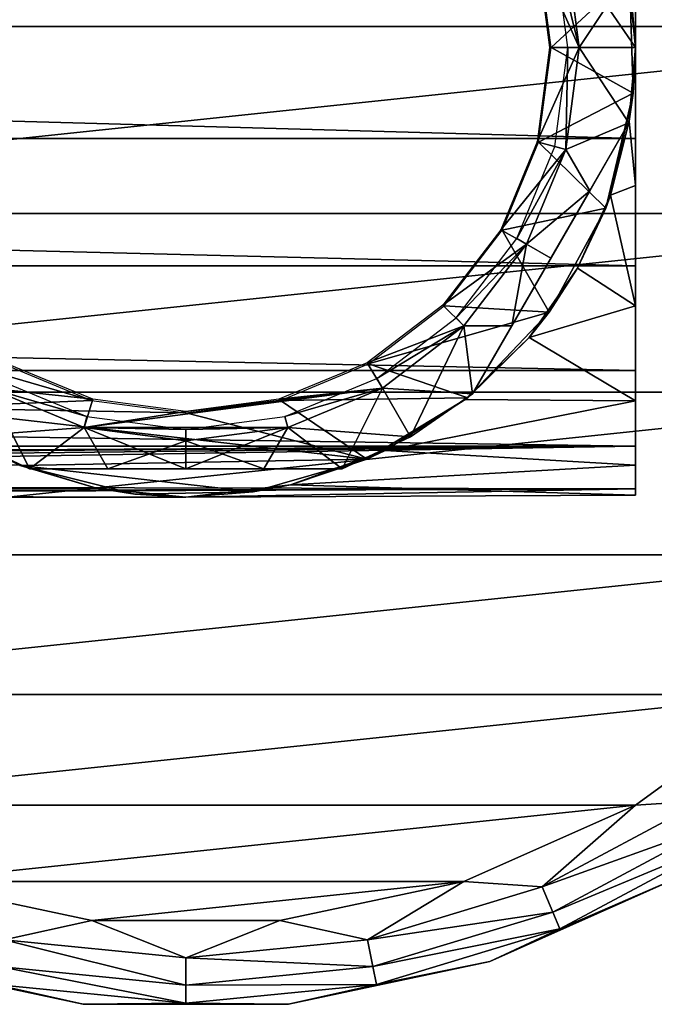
# Model space of a CAD drawing. Header units: millimetres. Extents: x -139 to 139, y -40 to 30.
# Tile 18 of 34: x 69 to 92, y -40 to -5. Entities that reach past the tile are written whole.
import ezdxf

# ---------------------------------------------------------------- set-up
doc = ezdxf.new("R2010")
doc.units = ezdxf.units.MM
doc.header["$LTSCALE"] = 81.481481
for name, color, linetype in [('1', 7, 'CONTINUOUS'), ('108', 7, 'CONTINUOUS'), ('109', 7, 'CONTINUOUS'), ('11', 7, 'CONTINUOUS'), ('113', 7, 'CONTINUOUS'), ('114', 7, 'CONTINUOUS'), ('116', 7, 'CONTINUOUS'), ('117', 7, 'CONTINUOUS'), ('118', 7, 'CONTINUOUS'), ('119', 7, 'CONTINUOUS'), ('120', 7, 'CONTINUOUS'), ('121', 7, 'CONTINUOUS'), ('14', 7, 'CONTINUOUS'), ('15', 7, 'CONTINUOUS'), ('17', 7, 'CONTINUOUS'), ('18', 7, 'CONTINUOUS'), ('19', 7, 'CONTINUOUS'), ('2', 7, 'CONTINUOUS'), ('24', 7, 'CONTINUOUS'), ('3', 7, 'CONTINUOUS')]:
    doc.layers.add(name, color=color, linetype=linetype)

msp = doc.modelspace()

# ---------------------------------------------------------------- linework, layer by layer
at = {"layer": '1', "color": 7, "linetype": 'CONTINUOUS', "true_color": 0xa2afbf}
for points in [[(107, -5, -55), (106.301, 1.653, -55), (43, -5, -55), (107, -5, -55)], [(106.301, 1.653, -55), (43.699, 1.653, -55), (43, -5, -55), (106.301, 1.653, -55)], [(107, -5, -55), (43, -5, -55), (43.699, -11.653, -55), (107, -5, -55)], [(107, -5, -55), (43.699, -11.653, -55), (106.301, -11.653, -55), (107, -5, -55)], [(43.699, -11.653, -55), (45.766, -18.015, -55), (106.301, -11.653, -55), (43.699, -11.653, -55)], [(45.766, -18.015, -55), (104.234, -18.015, -55), (106.301, -11.653, -55), (45.766, -18.015, -55)], [(45.766, -18.015, -55), (49.111, -23.809, -55), (104.234, -18.015, -55), (45.766, -18.015, -55)], [(49.111, -23.809, -55), (100.889, -23.809, -55), (104.234, -18.015, -55), (49.111, -23.809, -55)], [(49.111, -23.809, -55), (53.587, -28.78, -55), (100.889, -23.809, -55), (49.111, -23.809, -55)], [(53.587, -28.78, -55), (96.413, -28.78, -55), (100.889, -23.809, -55), (53.587, -28.78, -55)], [(53.587, -28.78, -55), (59, -32.713, -55), (96.413, -28.78, -55), (53.587, -28.78, -55)], [(59, -32.713, -55), (91, -32.713, -55), (96.413, -28.78, -55), (59, -32.713, -55)], [(59, -32.713, -55), (65.111, -35.434, -55), (91, -32.713, -55), (59, -32.713, -55)], [(65.111, -35.434, -55), (84.889, -35.434, -55), (91, -32.713, -55), (65.111, -35.434, -55)], [(65.111, -35.434, -55), (71.655, -36.825, -55), (84.889, -35.434, -55), (65.111, -35.434, -55)], [(71.655, -36.825, -55), (78.345, -36.825, -55), (84.889, -35.434, -55), (71.655, -36.825, -55)]]:
    msp.add_3dface(points, dxfattribs=at)
at = {"layer": '108', "color": 7, "linetype": 'CONTINUOUS', "true_color": 0xe0f2ff}
for points in [[(89, -5.75, -35.7), (88.523, -2.126, -35.7), (87.507, -2.392, -35.7), (89, -5.75, -35.7)], [(87.95, -5.75, -35.7), (89, -5.75, -35.7), (87.507, -2.392, -35.7), (87.95, -5.75, -35.7)], [(88.523, -9.374, -35.7), (89, -5.75, -35.7), (87.507, -9.109, -35.7), (88.523, -9.374, -35.7)], [(87.507, -9.109, -35.7), (89, -5.75, -35.7), (87.95, -5.75, -35.7), (87.507, -9.109, -35.7)], [(86.208, -12.237, -35.7), (88.523, -9.374, -35.7), (87.507, -9.109, -35.7), (86.208, -12.237, -35.7)], [(87.124, -12.75, -35.7), (88.523, -9.374, -35.7), (86.208, -12.237, -35.7), (87.124, -12.75, -35.7)], [(84.144, -14.92, -35.7), (87.124, -12.75, -35.7), (86.208, -12.237, -35.7), (84.144, -14.92, -35.7)], [(84.899, -15.649, -35.7), (87.124, -12.75, -35.7), (84.144, -14.92, -35.7), (84.899, -15.649, -35.7)], [(81.454, -16.977, -35.7), (84.899, -15.649, -35.7), (84.144, -14.92, -35.7), (81.454, -16.977, -35.7)], [(82, -17.874, -35.7), (84.899, -15.649, -35.7), (81.454, -16.977, -35.7), (82, -17.874, -35.7)], [(68.545, -16.976, -35.7), (68, -17.874, -35.7), (71.686, -18.269, -35.7), (68.545, -16.976, -35.7)], [(78.313, -18.269, -35.7), (82, -17.874, -35.7), (81.454, -16.977, -35.7), (78.313, -18.269, -35.7)], [(68, -17.874, -35.7), (71.376, -19.273, -35.7), (71.686, -18.269, -35.7), (68, -17.874, -35.7)], [(78.624, -19.273, -35.7), (82, -17.874, -35.7), (71.376, -19.273, -35.7), (78.624, -19.273, -35.7)], [(71.376, -19.273, -35.7), (82, -17.874, -35.7), (75, -18.7, -35.7), (71.376, -19.273, -35.7)], [(75, -18.7, -35.7), (82, -17.874, -35.7), (78.313, -18.269, -35.7), (75, -18.7, -35.7)], [(71.686, -18.269, -35.7), (71.376, -19.273, -35.7), (75, -18.7, -35.7), (71.686, -18.269, -35.7)], [(75, -19.75, -35.7), (78.624, -19.273, -35.7), (71.376, -19.273, -35.7), (75, -19.75, -35.7)]]:
    msp.add_3dface(points, dxfattribs=at)
at = {"layer": '109', "color": 7, "linetype": 'CONTINUOUS', "true_color": 0xe0f2ff}
for points in [[(89, -5.75, -54.9), (88.136, -2.229, -54.9), (88.523, -2.126, -54.9), (89, -5.75, -54.9)], [(88.6, -5.75, -54.9), (88.136, -2.229, -54.9), (89, -5.75, -54.9), (88.6, -5.75, -54.9)], [(88.136, -9.271, -54.9), (88.6, -5.75, -54.9), (88.523, -9.374, -54.9), (88.136, -9.271, -54.9)], [(88.523, -9.374, -54.9), (88.6, -5.75, -54.9), (89, -5.75, -54.9), (88.523, -9.374, -54.9)], [(86.778, -12.55, -54.9), (88.136, -9.271, -54.9), (88.523, -9.374, -54.9), (86.778, -12.55, -54.9)], [(87.124, -12.75, -54.9), (86.778, -12.55, -54.9), (88.523, -9.374, -54.9), (87.124, -12.75, -54.9)], [(84.617, -15.367, -54.9), (86.778, -12.55, -54.9), (87.124, -12.75, -54.9), (84.617, -15.367, -54.9)], [(84.899, -15.649, -54.9), (84.617, -15.367, -54.9), (87.124, -12.75, -54.9), (84.899, -15.649, -54.9)], [(81.8, -17.528, -54.9), (84.617, -15.367, -54.9), (84.899, -15.649, -54.9), (81.8, -17.528, -54.9)], [(82, -17.874, -54.9), (81.8, -17.528, -54.9), (84.899, -15.649, -54.9), (82, -17.874, -54.9)], [(68.2, -17.528, -54.9), (71.479, -18.886, -54.9), (68, -17.874, -54.9), (68.2, -17.528, -54.9)], [(68, -17.874, -54.9), (71.479, -18.886, -54.9), (71.376, -19.273, -54.9), (68, -17.874, -54.9)], [(78.521, -18.886, -54.9), (81.8, -17.528, -54.9), (82, -17.874, -54.9), (78.521, -18.886, -54.9)], [(78.624, -19.273, -54.9), (78.521, -18.886, -54.9), (82, -17.874, -54.9), (78.624, -19.273, -54.9)], [(71.479, -18.886, -54.9), (75, -19.35, -54.9), (71.376, -19.273, -54.9), (71.479, -18.886, -54.9)], [(75, -19.35, -54.9), (78.521, -18.886, -54.9), (78.624, -19.273, -54.9), (75, -19.35, -54.9)], [(71.376, -19.273, -54.9), (75, -19.35, -54.9), (75, -19.75, -54.9), (71.376, -19.273, -54.9)], [(75, -19.75, -54.9), (75, -19.35, -54.9), (78.624, -19.273, -54.9), (75, -19.75, -54.9)]]:
    msp.add_3dface(points, dxfattribs=at)
at = {"layer": '11', "color": 7, "linetype": 'CONTINUOUS', "true_color": 0xa2afbf}
for points in [[(91, -5.75, -20.976), (91, -1.096, -21.722), (91, -4.452, -16.614), (91, -5.75, -20.976)], [(91, -3.911, 21.395), (91, -8.982, 19.808), (91, -4.452, 16.614), (91, -3.911, 21.395)], [(91, -8.6, -14.895), (91, -5.75, -20.976), (91, -4.452, -16.614), (91, -8.6, -14.895)], [(91, -4.452, 16.614), (91, -8.982, 19.808), (91, -8.6, 14.895), (91, -4.452, 16.614)], [(91, -10.66, -18.958), (91, -5.75, -20.976), (91, -8.6, -14.895), (91, -10.66, -18.958)], [(91, -12.162, -12.162), (91, -10.66, -18.958), (91, -8.6, -14.895), (91, -12.162, -12.162)], [(91, -8.6, 14.895), (91, -8.982, 19.808), (91, -12.162, 12.162), (91, -8.6, 14.895)], [(91, -8.982, 19.808), (91, -13.513, 17.043), (91, -12.162, 12.162), (91, -8.982, 19.808)], [(91, -14.939, -15.807), (91, -10.66, -18.958), (91, -14.895, -8.6), (91, -14.939, -15.807)], [(91, -14.895, -8.6), (91, -10.66, -18.958), (91, -12.162, -12.162), (91, -14.895, -8.6)], [(91, -12.162, 12.162), (91, -13.513, 17.043), (91, -14.895, 8.6), (91, -12.162, 12.162)], [(91, -13.513, 17.043), (91, -17.24, 13.259), (91, -14.895, 8.6), (91, -13.513, 17.043)], [(91, -16.614, -4.452), (91, -14.939, -15.807), (91, -14.895, -8.6), (91, -16.614, -4.452)], [(91, -14.895, 8.6), (91, -17.24, 13.259), (91, -16.614, 4.452), (91, -14.895, 8.6)], [(91, -18.327, -11.712), (91, -14.939, -15.807), (91, -16.614, -4.452), (91, -18.327, -11.712)], [(91, -17.2), (91, -18.327, -11.712), (91, -16.614, -4.452), (91, -17.2)], [(91, -16.614, 4.452), (91, -17.24, 13.259), (91, -17.2), (91, -16.614, 4.452)], [(91, -17.24, 13.259), (91, -18.327, -11.712), (91, -17.2), (91, -17.24, 13.259)], [(91, -19.941, 8.682), (91, -18.327, -11.712), (91, -17.24, 13.259), (91, -19.941, 8.682)], [(91, -20.62, -6.92), (91, -18.327, -11.712), (91, -19.941, 8.682), (91, -20.62, -6.92)], [(91, -21.452, 3.587), (91, -20.62, -6.92), (91, -19.941, 8.682), (91, -21.452, 3.587)], [(91, -21.682, -1.72), (91, -20.62, -6.92), (91, -21.452, 3.587), (91, -21.682, -1.72)]]:
    msp.add_3dface(points, dxfattribs=at)
at = {"layer": '113', "color": 7, "linetype": 'CONTINUOUS', "true_color": 0xe0f2ff}
for points in [[(86.601, -15.656, -54.175), (90.774, -8.428, -53.745), (85.206, -18.072, -53.745), (86.601, -15.656, -54.175)], [(85.206, -18.072, -53.745), (90.774, -8.428, -53.745), (90.774, -8.428, -36.855), (85.206, -18.072, -53.745)], [(85.206, -18.072, -36.855), (85.206, -18.072, -53.745), (90.774, -8.428, -36.855), (85.206, -18.072, -36.855)], [(89.379, -10.844, -36.425), (85.206, -18.072, -36.855), (90.774, -8.428, -36.855), (89.379, -10.844, -36.425)], [(89.377, -10.848, -54.176), (90.774, -8.428, -53.745), (86.601, -15.656, -54.175), (89.377, -10.848, -54.176)], [(86.604, -15.652, -36.424), (85.206, -18.072, -36.855), (89.379, -10.844, -36.425), (86.604, -15.652, -36.424)], [(87.99, -13.251, -54.323), (89.377, -10.848, -54.176), (86.601, -15.656, -54.175), (87.99, -13.251, -54.323)], [(87.991, -13.249, -36.277), (86.604, -15.652, -36.424), (89.379, -10.844, -36.425), (87.991, -13.249, -36.277)]]:
    msp.add_3dface(points, dxfattribs=at)
at = {"layer": '114', "color": 7, "linetype": 'CONTINUOUS', "true_color": 0xe0f2ff}
for points in [[(72.22, -20.75, -54.175), (80.568, -20.75, -53.745), (69.432, -20.75, -53.745), (72.22, -20.75, -54.175)], [(69.432, -20.75, -53.745), (80.568, -20.75, -53.745), (80.568, -20.75, -36.855), (69.432, -20.75, -53.745)], [(69.432, -20.75, -36.855), (69.432, -20.75, -53.745), (80.568, -20.75, -36.855), (69.432, -20.75, -36.855)], [(72.223, -20.75, -36.425), (69.432, -20.75, -36.855), (77.78, -20.75, -36.425), (72.223, -20.75, -36.425)], [(77.78, -20.75, -36.425), (69.432, -20.75, -36.855), (80.568, -20.75, -36.855), (77.78, -20.75, -36.425)], [(77.777, -20.75, -54.175), (80.568, -20.75, -53.745), (72.22, -20.75, -54.175), (77.777, -20.75, -54.175)], [(75, -20.75, -54.323), (77.777, -20.75, -54.175), (72.22, -20.75, -54.175), (75, -20.75, -54.323)], [(75, -20.75, -36.277), (72.223, -20.75, -36.425), (77.78, -20.75, -36.425), (75, -20.75, -36.277)]]:
    msp.add_3dface(points, dxfattribs=at)
at = {"layer": '116', "color": 7, "linetype": 'CONTINUOUS', "true_color": 0xe0f2ff}
for points in [[(69.432, -20.75, -53.745), (69.432, -20.75, -36.855), (67, -19.606, -36.855), (69.432, -20.75, -53.745)], [(69.432, -20.75, -53.745), (67, -19.606, -36.855), (67, -19.606, -53.745), (69.432, -20.75, -53.745)]]:
    msp.add_3dface(points, dxfattribs=at)
at = {"layer": '117', "color": 7, "linetype": 'CONTINUOUS', "true_color": 0xe0f2ff}
for points in [[(90.774, -3.072, -53.745), (90.774, -3.072, -36.855), (91, -5.749, -36.855), (90.774, -3.072, -53.745)], [(91, -5.749, -53.745), (90.774, -3.072, -53.745), (91, -5.749, -36.855), (91, -5.749, -53.745)], [(90.774, -8.428, -36.855), (90.774, -8.428, -53.745), (91, -5.749, -53.745), (90.774, -8.428, -36.855)], [(90.774, -8.428, -36.855), (91, -5.749, -53.745), (91, -5.749, -36.855), (90.774, -8.428, -36.855)], [(85.206, -18.072, -53.745), (85.206, -18.072, -36.855), (83, -19.606, -36.855), (85.206, -18.072, -53.745)], [(83, -19.606, -53.745), (85.206, -18.072, -53.745), (83, -19.606, -36.855), (83, -19.606, -53.745)], [(80.568, -20.75, -36.855), (80.568, -20.75, -53.745), (83, -19.606, -53.745), (80.568, -20.75, -36.855)], [(80.568, -20.75, -36.855), (83, -19.606, -53.745), (83, -19.606, -36.855), (80.568, -20.75, -36.855)]]:
    msp.add_3dface(points, dxfattribs=at)
at = {"layer": '118', "color": 7, "linetype": 'CONTINUOUS', "true_color": 0xe0f2ff}
for points in [[(89, -5.75, -54.9), (88.523, -2.126, -54.9), (91, -5.749, -53.745), (89, -5.75, -54.9)], [(88.523, -2.126, -54.9), (90.774, -3.072, -53.745), (91, -5.749, -53.745), (88.523, -2.126, -54.9)], [(88.523, -9.374, -54.9), (89, -5.75, -54.9), (90.774, -8.428, -53.745), (88.523, -9.374, -54.9)], [(90.774, -8.428, -53.745), (89, -5.75, -54.9), (91, -5.749, -53.745), (90.774, -8.428, -53.745)], [(88.523, -9.374, -54.9), (90.774, -8.428, -53.745), (89.377, -10.848, -54.176), (88.523, -9.374, -54.9)], [(87.124, -12.75, -54.9), (88.523, -9.374, -54.9), (89.377, -10.848, -54.176), (87.124, -12.75, -54.9)], [(87.124, -12.75, -54.9), (89.377, -10.848, -54.176), (87.99, -13.251, -54.323), (87.124, -12.75, -54.9)], [(84.899, -15.649, -54.9), (87.124, -12.75, -54.9), (86.601, -15.656, -54.175), (84.899, -15.649, -54.9)], [(87.124, -12.75, -54.9), (87.99, -13.251, -54.323), (86.601, -15.656, -54.175), (87.124, -12.75, -54.9)], [(82, -17.874, -54.9), (84.899, -15.649, -54.9), (83, -19.606, -53.745), (82, -17.874, -54.9)], [(84.899, -15.649, -54.9), (85.206, -18.072, -53.745), (83, -19.606, -53.745), (84.899, -15.649, -54.9)], [(84.899, -15.649, -54.9), (86.601, -15.656, -54.175), (85.206, -18.072, -53.745), (84.899, -15.649, -54.9)], [(78.624, -19.273, -54.9), (82, -17.874, -54.9), (80.568, -20.75, -53.745), (78.624, -19.273, -54.9)], [(80.568, -20.75, -53.745), (82, -17.874, -54.9), (83, -19.606, -53.745), (80.568, -20.75, -53.745)], [(75, -19.75, -54.9), (78.624, -19.273, -54.9), (75, -20.75, -54.323), (75, -19.75, -54.9)], [(78.624, -19.273, -54.9), (77.777, -20.75, -54.175), (75, -20.75, -54.323), (78.624, -19.273, -54.9)], [(78.624, -19.273, -54.9), (80.568, -20.75, -53.745), (77.777, -20.75, -54.175), (78.624, -19.273, -54.9)]]:
    msp.add_3dface(points, dxfattribs=at)
at = {"layer": '119', "color": 7, "linetype": 'CONTINUOUS', "true_color": 0xe0f2ff}
for points in [[(88.523, -2.126, -35.7), (89, -5.75, -35.7), (90.774, -3.072, -36.855), (88.523, -2.126, -35.7)], [(90.774, -3.072, -36.855), (89, -5.75, -35.7), (91, -5.749, -36.855), (90.774, -3.072, -36.855)], [(89, -5.75, -35.7), (88.523, -9.374, -35.7), (90.774, -8.428, -36.855), (89, -5.75, -35.7)], [(89, -5.75, -35.7), (90.774, -8.428, -36.855), (91, -5.749, -36.855), (89, -5.75, -35.7)], [(88.523, -9.374, -35.7), (89.379, -10.844, -36.425), (90.774, -8.428, -36.855), (88.523, -9.374, -35.7)], [(88.523, -9.374, -35.7), (87.124, -12.75, -35.7), (89.379, -10.844, -36.425), (88.523, -9.374, -35.7)], [(87.124, -12.75, -35.7), (87.991, -13.249, -36.277), (89.379, -10.844, -36.425), (87.124, -12.75, -35.7)], [(87.124, -12.75, -35.7), (84.899, -15.649, -35.7), (86.604, -15.652, -36.424), (87.124, -12.75, -35.7)], [(87.124, -12.75, -35.7), (86.604, -15.652, -36.424), (87.991, -13.249, -36.277), (87.124, -12.75, -35.7)], [(84.899, -15.649, -35.7), (82, -17.874, -35.7), (85.206, -18.072, -36.855), (84.899, -15.649, -35.7)], [(84.899, -15.649, -35.7), (85.206, -18.072, -36.855), (86.604, -15.652, -36.424), (84.899, -15.649, -35.7)], [(82, -17.874, -35.7), (78.624, -19.273, -35.7), (83, -19.606, -36.855), (82, -17.874, -35.7)], [(85.206, -18.072, -36.855), (82, -17.874, -35.7), (83, -19.606, -36.855), (85.206, -18.072, -36.855)], [(78.624, -19.273, -35.7), (75, -19.75, -35.7), (77.78, -20.75, -36.425), (78.624, -19.273, -35.7)], [(78.624, -19.273, -35.7), (77.78, -20.75, -36.425), (80.568, -20.75, -36.855), (78.624, -19.273, -35.7)], [(78.624, -19.273, -35.7), (80.568, -20.75, -36.855), (83, -19.606, -36.855), (78.624, -19.273, -35.7)], [(75, -19.75, -35.7), (75, -20.75, -36.277), (77.78, -20.75, -36.425), (75, -19.75, -35.7)]]:
    msp.add_3dface(points, dxfattribs=at)
at = {"layer": '120', "color": 7, "linetype": 'CONTINUOUS', "true_color": 0xe0f2ff}
for points in [[(68, -17.874, -54.9), (71.376, -19.273, -54.9), (67, -19.606, -53.745), (68, -17.874, -54.9)], [(71.376, -19.273, -54.9), (69.432, -20.75, -53.745), (67, -19.606, -53.745), (71.376, -19.273, -54.9)], [(71.376, -19.273, -54.9), (72.22, -20.75, -54.175), (69.432, -20.75, -53.745), (71.376, -19.273, -54.9)], [(71.376, -19.273, -54.9), (75, -19.75, -54.9), (72.22, -20.75, -54.175), (71.376, -19.273, -54.9)], [(75, -19.75, -54.9), (75, -20.75, -54.323), (72.22, -20.75, -54.175), (75, -19.75, -54.9)]]:
    msp.add_3dface(points, dxfattribs=at)
at = {"layer": '121', "color": 7, "linetype": 'CONTINUOUS', "true_color": 0xe0f2ff}
for points in [[(69.432, -20.75, -36.855), (68, -17.874, -35.7), (67, -19.606, -36.855), (69.432, -20.75, -36.855)], [(71.376, -19.273, -35.7), (68, -17.874, -35.7), (69.432, -20.75, -36.855), (71.376, -19.273, -35.7)], [(71.376, -19.273, -35.7), (69.432, -20.75, -36.855), (72.223, -20.75, -36.425), (71.376, -19.273, -35.7)], [(75, -19.75, -35.7), (71.376, -19.273, -35.7), (75, -20.75, -36.277), (75, -19.75, -35.7)], [(71.376, -19.273, -35.7), (72.223, -20.75, -36.425), (75, -20.75, -36.277), (71.376, -19.273, -35.7)]]:
    msp.add_3dface(points, dxfattribs=at)
at = {"layer": '14', "color": 7, "linetype": 'CONTINUOUS', "true_color": 0xa2afbf}
for points in [[(87.557, -2.385, -35), (90.79, -3.164, -35), (88, -5.75, -35), (87.557, -2.385, -35)], [(90.79, -3.164, -35), (90.918, -7.371, -35), (88, -5.75, -35), (90.79, -3.164, -35)], [(88, -5.75, -35), (90.918, -7.371, -35), (87.557, -9.115, -35), (88, -5.75, -35)], [(90.918, -7.371, -35), (89.944, -11.465, -35), (87.557, -9.115, -35), (90.918, -7.371, -35)], [(87.557, -9.115, -35), (89.944, -11.465, -35), (86.259, -12.249, -35), (87.557, -9.115, -35)], [(89.944, -11.465, -35), (87.937, -15.165, -35), (86.259, -12.249, -35), (89.944, -11.465, -35)], [(86.259, -12.249, -35), (87.937, -15.165, -35), (84.192, -14.942, -35), (86.259, -12.249, -35)], [(84.192, -14.942, -35), (87.937, -15.165, -35), (81.499, -17.009, -35), (84.192, -14.942, -35)], [(87.937, -15.165, -35), (85.034, -18.213, -35), (81.499, -17.009, -35), (87.937, -15.165, -35)], [(65.431, -18.573, -35), (62.418, -15.634, -35), (71.635, -18.307, -35), (65.431, -18.573, -35)], [(71.635, -18.307, -35), (62.418, -15.634, -35), (68.501, -17.009, -35), (71.635, -18.307, -35)], [(81.499, -17.009, -35), (85.034, -18.213, -35), (78.365, -18.307, -35), (81.499, -17.009, -35)], [(85.034, -18.213, -35), (81.437, -20.398, -35), (78.365, -18.307, -35), (85.034, -18.213, -35)], [(75, -18.75, -35), (65.431, -18.573, -35), (71.635, -18.307, -35), (75, -18.75, -35)], [(69.105, -20.624, -35), (65.431, -18.573, -35), (81.437, -20.398, -35), (69.105, -20.624, -35)], [(81.437, -20.398, -35), (65.431, -18.573, -35), (75, -18.75, -35), (81.437, -20.398, -35)], [(78.365, -18.307, -35), (81.437, -20.398, -35), (75, -18.75, -35), (78.365, -18.307, -35)], [(77.395, -21.57, -35), (69.105, -20.624, -35), (81.437, -20.398, -35), (77.395, -21.57, -35)], [(73.187, -21.647, -35), (69.105, -20.624, -35), (77.395, -21.57, -35), (73.187, -21.647, -35)]]:
    msp.add_3dface(points, dxfattribs=at)
at = {"layer": '15', "color": 7, "linetype": 'CONTINUOUS', "true_color": 0xa2afbf}
for points in [[(91, -5.75, -20.976), (90.79, -3.164, -35), (90.698, -2.657, -21.587), (91, -5.75, -20.976)], [(91, -5.75, -20.976), (90.918, -7.371, -35), (90.79, -3.164, -35), (91, -5.75, -20.976)], [(90.918, -7.371, -35), (91, -5.75, -20.976), (90.786, -8.365, -20.077), (90.918, -7.371, -35)], [(89.944, -11.465, -35), (90.918, -7.371, -35), (90.115, -11, -18.764), (89.944, -11.465, -35)], [(90.115, -11, -18.764), (90.918, -7.371, -35), (90.786, -8.365, -20.077), (90.115, -11, -18.764)], [(88.941, -13.601, -16.972), (89.944, -11.465, -35), (90.115, -11, -18.764), (88.941, -13.601, -16.972)], [(87.937, -15.165, -35), (89.944, -11.465, -35), (88.941, -13.601, -16.972), (87.937, -15.165, -35)], [(87.226, -16.07, -14.657), (87.937, -15.165, -35), (88.941, -13.601, -16.972), (87.226, -16.07, -14.657)], [(85.034, -18.213, -35), (87.937, -15.165, -35), (87.226, -16.07, -14.657), (85.034, -18.213, -35)], [(84.948, -18.281, -11.785), (85.034, -18.213, -35), (87.226, -16.07, -14.657), (84.948, -18.281, -11.785)], [(81.437, -20.398, -35), (85.034, -18.213, -35), (82.098, -20.09, -8.335), (81.437, -20.398, -35)], [(82.098, -20.09, -8.335), (85.034, -18.213, -35), (84.948, -18.281, -11.785), (82.098, -20.09, -8.335)], [(65.431, -18.573, -35), (69.105, -20.624, -35), (66.688, -19.422, -26.213), (65.431, -18.573, -35)], [(66.688, -19.422, -26.213), (69.105, -20.624, -35), (69.064, -20.608, -24.832), (66.688, -19.422, -26.213)], [(78.721, -21.312, -4.341), (81.437, -20.398, -35), (82.098, -20.09, -8.335), (78.721, -21.312, -4.341)], [(69.064, -20.608, -24.832), (69.105, -20.624, -35), (71.824, -21.432, -23.087), (69.064, -20.608, -24.832)], [(69.105, -20.624, -35), (73.187, -21.647, -35), (71.824, -21.432, -23.087), (69.105, -20.624, -35)], [(77.395, -21.57, -35), (81.437, -20.398, -35), (78.721, -21.312, -4.341), (77.395, -21.57, -35)], [(75, -21.75), (77.395, -21.57, -35), (78.721, -21.312, -4.341), (75, -21.75)], [(71.824, -21.432, -23.087), (73.187, -21.647, -35), (75, -21.75, -21), (71.824, -21.432, -23.087)], [(73.187, -21.647, -35), (77.395, -21.57, -35), (75, -21.75, -21), (73.187, -21.647, -35)], [(75, -21.75, -21), (77.395, -21.57, -35), (75, -21.75), (75, -21.75, -21)]]:
    msp.add_3dface(points, dxfattribs=at)
at = {"layer": '17', "color": 7, "linetype": 'CONTINUOUS', "true_color": 0xa2afbf}
for points in [[(91, -8.982, 19.808), (91, -3.911, 21.395), (-91, -3.912, 21.395), (91, -8.982, 19.808)], [(91, -8.982, 19.808), (-91, -3.912, 21.395), (-91, -8.983, 19.808), (91, -8.982, 19.808)], [(91, -5.75, -20.976), (91, -10.66, -18.958), (90.786, -8.365, -20.077), (91, -5.75, -20.976)], [(91, -10.66, -18.958), (90.115, -11, -18.764), (90.786, -8.365, -20.077), (91, -10.66, -18.958)], [(91, -13.513, 17.043), (91, -8.982, 19.808), (-91, -8.983, 19.808), (91, -13.513, 17.043)], [(91, -13.513, 17.043), (-91, -8.983, 19.808), (-91, -13.514, 17.042), (91, -13.513, 17.043)], [(91, -10.66, -18.958), (91, -14.939, -15.807), (90.115, -11, -18.764), (91, -10.66, -18.958)], [(91, -14.939, -15.807), (88.941, -13.601, -16.972), (90.115, -11, -18.764), (91, -14.939, -15.807)], [(91, -17.24, 13.259), (91, -13.513, 17.043), (-91, -13.514, 17.042), (91, -17.24, 13.259)], [(91, -17.24, 13.259), (-91, -13.514, 17.042), (-91, -17.241, 13.259), (91, -17.24, 13.259)], [(91, -14.939, -15.807), (87.226, -16.07, -14.657), (88.941, -13.601, -16.972), (91, -14.939, -15.807)], [(91, -14.939, -15.807), (91, -18.327, -11.712), (87.226, -16.07, -14.657), (91, -14.939, -15.807)], [(91, -18.327, -11.712), (84.948, -18.281, -11.785), (87.226, -16.07, -14.657), (91, -18.327, -11.712)], [(91, -19.941, 8.682), (91, -17.24, 13.259), (-91, -17.241, 13.259), (91, -19.941, 8.682)], [(91, -19.941, 8.682), (-91, -17.241, 13.259), (-91, -19.941, 8.682), (91, -19.941, 8.682)], [(91, -18.327, -11.712), (82.098, -20.09, -8.335), (84.948, -18.281, -11.785), (91, -18.327, -11.712)], [(91, -18.327, -11.712), (91, -20.62, -6.92), (82.098, -20.09, -8.335), (91, -18.327, -11.712)], [(91, -19.941, 8.682), (-91, -19.941, 8.682), (0, -20.47, 7.35), (91, -19.941, 8.682)], [(2.744, -20.583, 7.028), (91, -19.941, 8.682), (0, -20.47, 7.35), (2.744, -20.583, 7.028)], [(5.391, -20.891, 6.053), (91, -19.941, 8.682), (2.744, -20.583, 7.028), (5.391, -20.891, 6.053)], [(7.752, -21.287, 4.463), (91, -19.941, 8.682), (5.391, -20.891, 6.053), (7.752, -21.287, 4.463)], [(91, -21.452, 3.587), (91, -19.941, 8.682), (7.752, -21.287, 4.463), (91, -21.452, 3.587)], [(91, -20.62, -6.92), (78.721, -21.312, -4.341), (82.098, -20.09, -8.335), (91, -20.62, -6.92)], [(91, -20.62, -6.92), (91, -21.682, -1.72), (78.721, -21.312, -4.341), (91, -20.62, -6.92)], [(9.646, -21.619, 2.383), (91, -21.452, 3.587), (7.752, -21.287, 4.463), (9.646, -21.619, 2.383)], [(91, -21.682, -1.72), (75, -21.75), (78.721, -21.312, -4.341), (91, -21.682, -1.72)], [(10.962, -21.75), (91, -21.452, 3.587), (9.646, -21.619, 2.383), (10.962, -21.75)], [(75, -21.75), (91, -21.452, 3.587), (10.962, -21.75), (75, -21.75)], [(91, -21.682, -1.72), (91, -21.452, 3.587), (75, -21.75), (91, -21.682, -1.72)]]:
    msp.add_3dface(points, dxfattribs=at)
at = {"layer": '18', "color": 7, "linetype": 'CONTINUOUS', "true_color": 0xa2afbf}
for points in [[(-75, -21.75, -21), (75, -21.75, -21), (0, -21.75, -16.35), (-75, -21.75, -21)], [(0, -21.75, -16.35), (75, -21.75, -21), (3.276, -21.75, -15.888), (0, -21.75, -16.35)], [(3.276, -21.75, -15.888), (75, -21.75, -21), (6.296, -21.75, -14.539), (3.276, -21.75, -15.888)], [(6.296, -21.75, -14.539), (75, -21.75, -21), (8.826, -21.75, -12.407), (6.296, -21.75, -14.539)], [(8.826, -21.75, -12.407), (75, -21.75, -21), (10.667, -21.75, -9.66), (8.826, -21.75, -12.407)], [(10.667, -21.75, -9.66), (75, -21.75, -21), (11.678, -21.75, -6.511), (10.667, -21.75, -9.66)], [(75, -21.75, -21), (75, -21.75), (10.962, -21.75), (75, -21.75, -21)], [(75, -21.75, -21), (10.962, -21.75), (11.779, -21.75, -3.205), (75, -21.75, -21)], [(11.678, -21.75, -6.511), (75, -21.75, -21), (11.779, -21.75, -3.205), (11.678, -21.75, -6.511)]]:
    msp.add_3dface(points, dxfattribs=at)
at = {"layer": '19', "color": 7, "linetype": 'CONTINUOUS', "true_color": 0xa2afbf}
for points in [[(71.824, -21.432, -23.087), (-71.824, -21.432, -23.087), (-69.064, -20.608, -24.832), (71.824, -21.432, -23.087)], [(69.064, -20.608, -24.832), (71.824, -21.432, -23.087), (-69.064, -20.608, -24.832), (69.064, -20.608, -24.832)], [(75, -21.75, -21), (-75, -21.75, -21), (-71.824, -21.432, -23.087), (75, -21.75, -21)], [(71.824, -21.432, -23.087), (75, -21.75, -21), (-71.824, -21.432, -23.087), (71.824, -21.432, -23.087)]]:
    msp.add_3dface(points, dxfattribs=at)
at = {"layer": '2', "color": 7, "linetype": 'CONTINUOUS', "true_color": 0xa2afbf}
for points in [[(91, -32.713, -55), (93.416, -32.562, -55.228), (96.413, -28.78, -55), (91, -32.713, -55)], [(87.685, -35.625, -55.228), (93.416, -32.562, -55.228), (91, -32.713, -55), (87.685, -35.625, -55.228)], [(93.416, -32.562, -55.228), (87.685, -35.625, -55.228), (93.957, -33.372, -55.88), (93.416, -32.562, -55.228)], [(84.889, -35.434, -55), (87.685, -35.625, -55.228), (91, -32.713, -55), (84.889, -35.434, -55)], [(93.957, -33.372, -55.88), (87.685, -35.625, -55.228), (88.058, -36.525, -55.88), (93.957, -33.372, -55.88)], [(93.957, -33.372, -55.88), (88.058, -36.525, -55.88), (94.319, -33.912, -56.854), (93.957, -33.372, -55.88)], [(94.319, -33.912, -56.854), (88.058, -36.525, -55.88), (88.307, -37.126, -56.854), (94.319, -33.912, -56.854)], [(92.5, -35.311, -58), (94.319, -33.912, -56.854), (88.307, -37.126, -56.854), (92.5, -35.311, -58)], [(85.816, -38.287, -58), (92.5, -35.311, -58), (88.307, -37.126, -56.854), (85.816, -38.287, -58)], [(65.111, -35.434, -55), (68.533, -37.511, -55.228), (71.655, -36.825, -55), (65.111, -35.434, -55)], [(78.345, -36.825, -55), (81.467, -37.511, -55.228), (84.889, -35.434, -55), (78.345, -36.825, -55)], [(81.467, -37.511, -55.228), (87.685, -35.625, -55.228), (84.889, -35.434, -55), (81.467, -37.511, -55.228)], [(87.685, -35.625, -55.228), (81.467, -37.511, -55.228), (88.058, -36.525, -55.88), (87.685, -35.625, -55.228)], [(88.058, -36.525, -55.88), (81.467, -37.511, -55.228), (81.657, -38.467, -55.88), (88.058, -36.525, -55.88)], [(88.058, -36.525, -55.88), (81.657, -38.467, -55.88), (88.307, -37.126, -56.854), (88.058, -36.525, -55.88)], [(68.533, -37.511, -55.228), (75, -38.148, -55.228), (71.655, -36.825, -55), (68.533, -37.511, -55.228)], [(71.655, -36.825, -55), (75, -38.148, -55.228), (78.345, -36.825, -55), (71.655, -36.825, -55)], [(75, -38.148, -55.228), (81.467, -37.511, -55.228), (78.345, -36.825, -55), (75, -38.148, -55.228)], [(88.307, -37.126, -56.854), (81.657, -38.467, -55.88), (81.784, -39.104, -56.854), (88.307, -37.126, -56.854)], [(85.816, -38.287, -58), (88.307, -37.126, -56.854), (81.784, -39.104, -56.854), (85.816, -38.287, -58)], [(75, -39.122, -55.88), (68.533, -37.511, -55.228), (68.343, -38.467, -55.88), (75, -39.122, -55.88)], [(75, -38.148, -55.228), (68.533, -37.511, -55.228), (75, -39.122, -55.88), (75, -38.148, -55.228)], [(81.467, -37.511, -55.228), (75, -38.148, -55.228), (81.657, -38.467, -55.88), (81.467, -37.511, -55.228)], [(81.657, -38.467, -55.88), (75, -38.148, -55.228), (75, -39.122, -55.88), (81.657, -38.467, -55.88)], [(64.184, -38.287, -58), (71.342, -39.808, -58), (68.216, -39.104, -56.854), (64.184, -38.287, -58)], [(75, -39.773, -56.854), (68.343, -38.467, -55.88), (68.216, -39.104, -56.854), (75, -39.773, -56.854)], [(75, -39.122, -55.88), (68.343, -38.467, -55.88), (75, -39.773, -56.854), (75, -39.122, -55.88)], [(81.657, -38.467, -55.88), (75, -39.122, -55.88), (81.784, -39.104, -56.854), (81.657, -38.467, -55.88)], [(78.658, -39.808, -58), (85.816, -38.287, -58), (81.784, -39.104, -56.854), (78.658, -39.808, -58)], [(71.342, -39.808, -58), (75, -39.773, -56.854), (68.216, -39.104, -56.854), (71.342, -39.808, -58)], [(78.658, -39.808, -58), (81.784, -39.104, -56.854), (75, -39.773, -56.854), (78.658, -39.808, -58)], [(81.784, -39.104, -56.854), (75, -39.122, -55.88), (75, -39.773, -56.854), (81.784, -39.104, -56.854)], [(71.342, -39.808, -58), (78.658, -39.808, -58), (75, -39.773, -56.854), (71.342, -39.808, -58)]]:
    msp.add_3dface(points, dxfattribs=at)
at = {"layer": '24', "color": 7, "linetype": 'CONTINUOUS', "true_color": 0xa2afbf}
msp.add_3dface([(91, -1.096, -21.722), (91, -5.75, -20.976), (90.698, -2.657, -21.587), (91, -1.096, -21.722)], dxfattribs=at)
at = {"layer": '3', "color": 7, "linetype": 'CONTINUOUS', "true_color": 0xa2afbf}
for points in [[(85.816, -38.287, -75), (92.5, -35.311, -75), (85.816, -38.287, -58), (85.816, -38.287, -75)], [(85.816, -38.287, -58), (92.5, -35.311, -75), (92.5, -35.311, -58), (85.816, -38.287, -58)], [(64.184, -38.287, -75), (71.342, -39.808, -75), (64.184, -38.287, -58), (64.184, -38.287, -75)], [(64.184, -38.287, -58), (71.342, -39.808, -75), (71.342, -39.808, -58), (64.184, -38.287, -58)], [(78.658, -39.808, -75), (85.816, -38.287, -75), (78.658, -39.808, -58), (78.658, -39.808, -75)], [(78.658, -39.808, -58), (85.816, -38.287, -75), (85.816, -38.287, -58), (78.658, -39.808, -58)], [(71.342, -39.808, -75), (78.658, -39.808, -75), (71.342, -39.808, -58), (71.342, -39.808, -75)], [(71.342, -39.808, -58), (78.658, -39.808, -75), (78.658, -39.808, -58), (71.342, -39.808, -58)]]:
    msp.add_3dface(points, dxfattribs=at)

doc.saveas('drawing.dxf')
